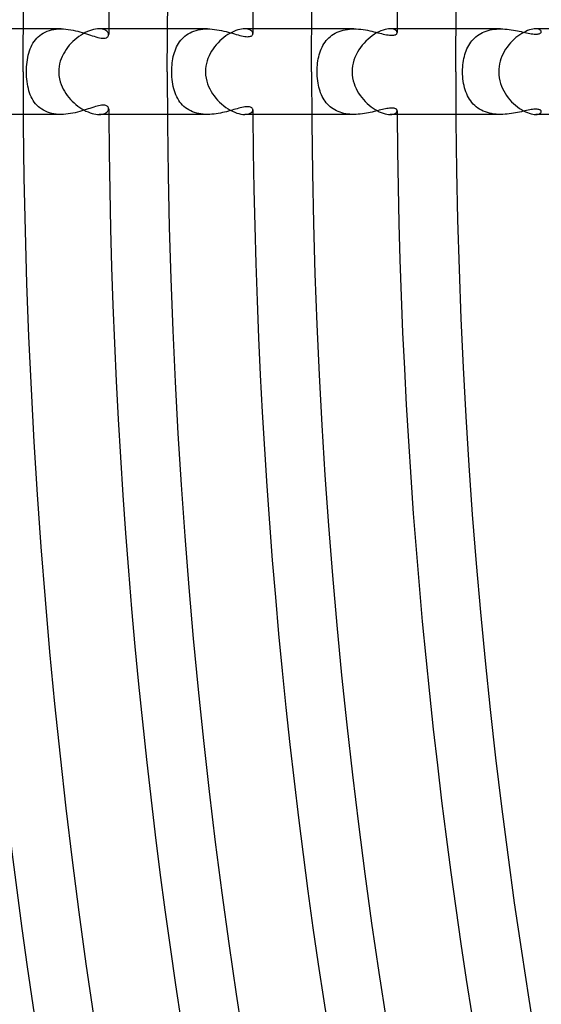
# Model space of a CAD drawing. Header units: millimetres. Extents: x -385 to 385, y -385 to 385.
# Tile 20 of 113: x -297 to -272, y -44 to 2. Entities that reach past the tile are written whole.
import ezdxf

# ---------------------------------------------------------------- set-up
doc = ezdxf.new("R2010")
doc.units = ezdxf.units.MM
doc.layers.add('HIDDEN', color=7, linetype='Continuous')
doc.layers.add('THICK', color=7, linetype='Continuous')

msp = doc.modelspace()

# ---------------------------------------------------------------- linework, layer by layer
at = {"layer": 'HIDDEN'}
for p, q in [((-294.974, 2), (-296.743, 2)), ((-295.803, 1.803), (-295.713, 1.849)), ((-295.713, 1.849), (-295.618, 1.89)), ((-295.618, 1.89), (-295.519, 1.924)), ((-295.519, 1.924), (-295.415, 1.952)), ((-295.415, 1.952), (-295.309, 1.973)), ((-295.309, 1.973), (-295.199, 1.988)), ((-295.199, 1.988), (-295.087, 1.997)), ((-295.087, 1.997), (-294.974, 2)), ((-294.974, 2), (-294.861, 1.997)), ((-294.861, 1.997), (-294.747, 1.989)), ((-294.747, 1.989), (-294.634, 1.977)), ((-294.634, 1.977), (-294.522, 1.96)), ((-294.522, 1.96), (-294.411, 1.94)), ((-294.411, 1.94), (-294.302, 1.916)), ((-294.302, 1.916), (-294.194, 1.89)), ((-294.194, 1.89), (-294.088, 1.862)), ((-294.088, 1.862), (-293.985, 1.832)), ((-293.115, 1.997), (-293.191, 2)), ((-293.045, 1.987), (-293.115, 1.997)), ((-292.982, 1.972), (-293.045, 1.987)), ((-292.927, 1.952), (-292.982, 1.972)), ((-292.878, 1.927), (-292.927, 1.952)), ((-292.837, 1.899), (-292.878, 1.927)), ((-292.804, 1.868), (-292.837, 1.899)), ((-292.778, 1.836), (-292.804, 1.868)), ((-288.12, 2), (-289.993, 2)), ((-288.936, 1.821), (-288.846, 1.863)), ((-288.846, 1.863), (-288.752, 1.9)), ((-288.752, 1.9), (-288.655, 1.931)), ((-288.655, 1.931), (-288.553, 1.956)), ((-288.553, 1.956), (-288.448, 1.976)), ((-288.448, 1.976), (-288.341, 1.989)), ((-288.341, 1.989), (-288.231, 1.997)), ((-288.231, 1.997), (-288.12, 2)), ((-288.12, 2), (-288.009, 1.998)), ((-288.009, 1.998), (-287.898, 1.99)), ((-287.898, 1.99), (-287.787, 1.979)), ((-287.787, 1.979), (-287.678, 1.964)), ((-287.678, 1.964), (-287.569, 1.946)), ((-287.569, 1.946), (-287.462, 1.924)), ((-287.462, 1.924), (-287.356, 1.901)), ((-287.356, 1.901), (-287.252, 1.876)), ((-287.252, 1.876), (-287.151, 1.849)), ((-287.151, 1.849), (-287.052, 1.822)), ((-286.304, 1.997), (-286.377, 2)), ((-286.239, 1.987), (-286.304, 1.997)), ((-286.181, 1.972), (-286.239, 1.987)), ((-286.131, 1.953), (-286.181, 1.972)), ((-286.089, 1.93), (-286.131, 1.953)), ((-286.055, 1.903), (-286.089, 1.93)), ((-286.028, 1.875), (-286.055, 1.903)), ((-286.009, 1.845), (-286.028, 1.875)), ((-285.998, 1.815), (-286.009, 1.845)), ((-281.262, 2), (-283.243, 2)), ((-282.137, 1.802), (-282.052, 1.844)), ((-282.052, 1.844), (-281.963, 1.881)), ((-281.963, 1.881), (-281.869, 1.914)), ((-281.869, 1.914), (-281.773, 1.941)), ((-281.773, 1.941), (-281.674, 1.963)), ((-281.674, 1.963), (-281.573, 1.979)), ((-281.573, 1.979), (-281.47, 1.991)), ((-281.47, 1.991), (-281.366, 1.998)), ((-281.366, 1.998), (-281.261, 2)), ((-281.261, 2), (-281.154, 1.998)), ((-281.154, 1.998), (-281.046, 1.991)), ((-281.046, 1.991), (-280.939, 1.981)), ((-280.939, 1.981), (-280.833, 1.968)), ((-280.833, 1.968), (-280.728, 1.952)), ((-280.728, 1.952), (-280.626, 1.934)), ((-280.626, 1.934), (-280.525, 1.913)), ((-280.525, 1.913), (-280.426, 1.892)), ((-280.426, 1.892), (-280.329, 1.869)), ((-280.329, 1.869), (-280.235, 1.846)), ((-280.235, 1.846), (-280.144, 1.823)), ((-279.491, 1.996), (-279.566, 2)), ((-279.425, 1.985), (-279.491, 1.996)), ((-279.37, 1.967), (-279.425, 1.985)), ((-279.324, 1.945), (-279.37, 1.967)), ((-279.289, 1.919), (-279.324, 1.945)), ((-279.264, 1.89), (-279.289, 1.919)), ((-279.249, 1.86), (-279.264, 1.89)), ((-279.244, 1.83), (-279.249, 1.86)), ((-274.401, 2), (-276.493, 2)), ((-275.248, 1.828), (-275.163, 1.865)), ((-275.163, 1.865), (-275.074, 1.898)), ((-275.074, 1.898), (-274.983, 1.926)), ((-274.983, 1.926), (-274.889, 1.95)), ((-274.889, 1.95), (-274.794, 1.968)), ((-274.794, 1.968), (-274.696, 1.983)), ((-274.696, 1.983), (-274.598, 1.993)), ((-274.598, 1.993), (-274.499, 1.998)), ((-274.499, 1.998), (-274.4, 2)), ((-274.4, 2), (-274.298, 1.998)), ((-274.298, 1.998), (-274.196, 1.993)), ((-274.196, 1.993), (-274.096, 1.984)), ((-274.096, 1.984), (-273.996, 1.973)), ((-273.996, 1.973), (-273.898, 1.96)), ((-273.898, 1.96), (-273.802, 1.945)), ((-273.802, 1.945), (-273.708, 1.928)), ((-273.708, 1.928), (-273.616, 1.91)), ((-273.616, 1.91), (-273.526, 1.892)), ((-273.526, 1.892), (-273.438, 1.873)), ((-273.438, 1.873), (-273.352, 1.855)), ((-273.352, 1.855), (-273.269, 1.836)), ((-272.689, 1.996), (-272.758, 2)), ((-272.629, 1.985), (-272.689, 1.996)), ((-272.58, 1.968), (-272.629, 1.985)), ((-272.542, 1.947), (-272.58, 1.968)), ((-272.515, 1.923), (-272.542, 1.947)), ((-272.499, 1.896), (-272.515, 1.923)), ((-272.505, 1.832), (-272.497, 1.85)), ((-272.494, 1.869), (-272.499, 1.896)), ((-272.497, 1.85), (-272.494, 1.869)), ((-296.287, 1.331), (-296.233, 1.413)), ((-296.233, 1.413), (-296.175, 1.49)), ((-296.175, 1.49), (-296.111, 1.562)), ((-296.111, 1.562), (-296.042, 1.63)), ((-296.042, 1.63), (-295.967, 1.693)), ((-295.967, 1.693), (-295.888, 1.751)), ((-295.888, 1.751), (-295.803, 1.803)), ((-293.985, 1.832), (-293.884, 1.801)), ((-293.884, 1.801), (-293.786, 1.77)), ((-293.786, 1.77), (-293.691, 1.739)), ((-293.691, 1.739), (-293.599, 1.709)), ((-293.599, 1.709), (-293.51, 1.68)), ((-293.51, 1.68), (-293.423, 1.653)), ((-293.423, 1.653), (-293.338, 1.627)), ((-293.338, 1.627), (-293.254, 1.605)), ((-293.254, 1.605), (-293.173, 1.586)), ((-293.173, 1.586), (-293.096, 1.573)), ((-293.096, 1.573), (-293.023, 1.566)), ((-293.023, 1.566), (-292.958, 1.567)), ((-292.958, 1.567), (-292.902, 1.574)), ((-292.902, 1.574), (-292.854, 1.588)), ((-292.854, 1.588), (-292.815, 1.609)), ((-292.815, 1.609), (-292.784, 1.634)), ((-292.784, 1.634), (-292.762, 1.664)), ((-292.759, 1.801), (-292.778, 1.836)), ((-292.762, 1.664), (-292.749, 1.697)), ((-292.748, 1.767), (-292.759, 1.801)), ((-292.749, 1.697), (-292.745, 1.733)), ((-292.745, 1.733), (-292.748, 1.767)), ((-289.478, 1.319), (-289.426, 1.395)), ((-289.426, 1.395), (-289.371, 1.468)), ((-289.371, 1.468), (-289.31, 1.538)), ((-289.31, 1.538), (-289.245, 1.604)), ((-289.245, 1.604), (-289.174, 1.665)), ((-289.174, 1.665), (-289.1, 1.722)), ((-289.1, 1.722), (-289.02, 1.774)), ((-289.02, 1.774), (-288.936, 1.821)), ((-287.052, 1.822), (-286.955, 1.795)), ((-286.955, 1.795), (-286.861, 1.768)), ((-286.861, 1.768), (-286.771, 1.742)), ((-286.771, 1.742), (-286.684, 1.717)), ((-286.684, 1.717), (-286.6, 1.695)), ((-286.6, 1.695), (-286.521, 1.676)), ((-286.521, 1.676), (-286.446, 1.66)), ((-286.446, 1.66), (-286.376, 1.648)), ((-286.376, 1.648), (-286.311, 1.64)), ((-286.311, 1.64), (-286.251, 1.637)), ((-286.251, 1.637), (-286.196, 1.639)), ((-286.196, 1.639), (-286.15, 1.645)), ((-286.15, 1.645), (-286.11, 1.655)), ((-286.11, 1.655), (-286.077, 1.668)), ((-286.077, 1.668), (-286.051, 1.684)), ((-286.051, 1.684), (-286.03, 1.701)), ((-286.03, 1.701), (-286.015, 1.72)), ((-286.015, 1.72), (-286.003, 1.741)), ((-286.003, 1.741), (-285.997, 1.762)), ((-285.994, 1.785), (-285.998, 1.815)), ((-285.997, 1.762), (-285.994, 1.785)), ((-282.616, 1.38), (-282.561, 1.452)), ((-282.561, 1.452), (-282.501, 1.521)), ((-282.501, 1.521), (-282.437, 1.585)), ((-282.437, 1.585), (-282.368, 1.646)), ((-282.368, 1.646), (-282.295, 1.703)), ((-282.295, 1.703), (-282.218, 1.755)), ((-282.218, 1.755), (-282.137, 1.802)), ((-280.144, 1.823), (-280.056, 1.801)), ((-280.056, 1.801), (-279.971, 1.78)), ((-279.971, 1.78), (-279.89, 1.761)), ((-279.89, 1.761), (-279.812, 1.743)), ((-279.812, 1.743), (-279.738, 1.728)), ((-279.738, 1.728), (-279.669, 1.716)), ((-279.669, 1.716), (-279.604, 1.708)), ((-279.604, 1.708), (-279.544, 1.702)), ((-279.544, 1.702), (-279.489, 1.7)), ((-279.489, 1.7), (-279.438, 1.702)), ((-279.438, 1.702), (-279.395, 1.708)), ((-279.395, 1.708), (-279.357, 1.717)), ((-279.357, 1.717), (-279.326, 1.728)), ((-279.326, 1.728), (-279.3, 1.742)), ((-279.3, 1.742), (-279.279, 1.758)), ((-279.279, 1.758), (-279.264, 1.774)), ((-279.264, 1.774), (-279.253, 1.792)), ((-279.253, 1.792), (-279.246, 1.811)), ((-279.246, 1.811), (-279.244, 1.83)), ((-275.796, 1.375), (-275.741, 1.445)), ((-275.741, 1.445), (-275.682, 1.511)), ((-275.682, 1.511), (-275.62, 1.574)), ((-275.62, 1.574), (-275.553, 1.633)), ((-275.553, 1.633), (-275.482, 1.688)), ((-275.482, 1.688), (-275.408, 1.739)), ((-275.408, 1.739), (-275.33, 1.786)), ((-275.33, 1.786), (-275.248, 1.828)), ((-273.269, 1.836), (-273.188, 1.819)), ((-273.188, 1.819), (-273.11, 1.803)), ((-273.11, 1.803), (-273.035, 1.789)), ((-273.035, 1.789), (-272.964, 1.777)), ((-272.964, 1.777), (-272.897, 1.767)), ((-272.897, 1.767), (-272.834, 1.761)), ((-272.834, 1.761), (-272.777, 1.757)), ((-272.777, 1.757), (-272.724, 1.756)), ((-272.724, 1.756), (-272.676, 1.759)), ((-272.676, 1.759), (-272.634, 1.765)), ((-272.634, 1.765), (-272.597, 1.773)), ((-272.597, 1.773), (-272.565, 1.785)), ((-272.565, 1.785), (-272.54, 1.799)), ((-272.54, 1.799), (-272.52, 1.814)), ((-272.52, 1.814), (-272.505, 1.832)), ((-296.484, 0.872), (-296.453, 0.97)), ((-296.453, 0.97), (-296.418, 1.065)), ((-296.418, 1.065), (-296.379, 1.158)), ((-296.379, 1.158), (-296.335, 1.246)), ((-296.335, 1.246), (-296.287, 1.331)), ((-289.67, 0.892), (-289.639, 0.982)), ((-289.639, 0.982), (-289.605, 1.07)), ((-289.605, 1.07), (-289.567, 1.156)), ((-289.567, 1.156), (-289.524, 1.239)), ((-289.524, 1.239), (-289.478, 1.319)), ((-282.861, 0.883), (-282.83, 0.973)), ((-282.83, 0.973), (-282.795, 1.06)), ((-282.795, 1.06), (-282.756, 1.145)), ((-282.756, 1.145), (-282.714, 1.226)), ((-282.714, 1.226), (-282.667, 1.305)), ((-282.667, 1.305), (-282.616, 1.38)), ((-276.043, 0.895), (-276.011, 0.982)), ((-276.011, 0.982), (-275.975, 1.066)), ((-275.975, 1.066), (-275.936, 1.148)), ((-275.936, 1.148), (-275.893, 1.227)), ((-275.893, 1.227), (-275.846, 1.302)), ((-275.846, 1.302), (-275.796, 1.375)), ((-296.566, 0.45), (-296.551, 0.56)), ((-296.551, 0.56), (-296.532, 0.666)), ((-296.532, 0.666), (-296.51, 0.771)), ((-296.51, 0.771), (-296.484, 0.872)), ((-289.769, 0.407), (-289.756, 0.507)), ((-289.756, 0.507), (-289.74, 0.606)), ((-289.74, 0.606), (-289.72, 0.703)), ((-289.72, 0.703), (-289.696, 0.799)), ((-289.696, 0.799), (-289.67, 0.892)), ((-282.964, 0.404), (-282.95, 0.503)), ((-282.95, 0.503), (-282.933, 0.601)), ((-282.933, 0.601), (-282.912, 0.697)), ((-282.912, 0.697), (-282.888, 0.791)), ((-282.888, 0.791), (-282.861, 0.883)), ((-276.154, 0.416), (-276.138, 0.517)), ((-276.138, 0.517), (-276.119, 0.616)), ((-276.119, 0.616), (-276.097, 0.711)), ((-276.097, 0.711), (-276.072, 0.805)), ((-276.072, 0.805), (-276.043, 0.895)), ((-296.593, 0), (-296.591, 0.113)), ((-296.591, 0.113), (-296.586, 0.226)), ((-296.586, 0.226), (-296.578, 0.339)), ((-296.578, 0.339), (-296.566, 0.45)), ((-289.793, 0), (-289.791, 0.102)), ((-289.791, 0.102), (-289.787, 0.204)), ((-289.787, 0.204), (-289.78, 0.305)), ((-289.78, 0.305), (-289.769, 0.407)), ((-282.989, 0), (-282.987, 0.101)), ((-282.987, 0.101), (-282.983, 0.203)), ((-282.983, 0.203), (-282.975, 0.303)), ((-282.975, 0.303), (-282.964, 0.404)), ((-276.181, 0), (-276.179, 0.104)), ((-276.179, -0.111), (-276.181, 0)), ((-276.179, 0.104), (-276.174, 0.209)), ((-276.174, 0.209), (-276.166, 0.313)), ((-276.166, 0.313), (-276.154, 0.416)), ((-296.591, -0.117), (-296.593, 0)), ((-296.586, -0.234), (-296.591, -0.117)), ((-296.577, -0.351), (-296.586, -0.234)), ((-296.564, -0.466), (-296.577, -0.351)), ((-289.791, -0.12), (-289.793, 0)), ((-289.785, -0.241), (-289.791, -0.12)), ((-289.775, -0.36), (-289.785, -0.241)), ((-289.761, -0.475), (-289.775, -0.36)), ((-282.987, -0.109), (-282.989, 0)), ((-282.982, -0.217), (-282.987, -0.109)), ((-282.973, -0.325), (-282.982, -0.217)), ((-282.961, -0.43), (-282.973, -0.325)), ((-282.946, -0.531), (-282.961, -0.43)), ((-276.173, -0.222), (-276.179, -0.111)), ((-276.164, -0.333), (-276.173, -0.222)), ((-276.15, -0.442), (-276.164, -0.333)), ((-276.132, -0.549), (-276.15, -0.442)), ((-296.548, -0.577), (-296.564, -0.466)), ((-296.529, -0.685), (-296.548, -0.577)), ((-296.505, -0.79), (-296.529, -0.685)), ((-296.478, -0.891), (-296.505, -0.79)), ((-296.447, -0.989), (-296.478, -0.891)), ((-289.743, -0.587), (-289.761, -0.475)), ((-289.722, -0.695), (-289.743, -0.587)), ((-289.696, -0.799), (-289.722, -0.695)), ((-289.667, -0.899), (-289.696, -0.799)), ((-289.635, -0.994), (-289.667, -0.899)), ((-282.927, -0.63), (-282.946, -0.531)), ((-282.906, -0.726), (-282.927, -0.63)), ((-282.881, -0.818), (-282.906, -0.726)), ((-282.853, -0.907), (-282.881, -0.818)), ((-282.822, -0.993), (-282.853, -0.907)), ((-276.111, -0.653), (-276.132, -0.549)), ((-276.086, -0.755), (-276.111, -0.653)), ((-276.057, -0.853), (-276.086, -0.755)), ((-276.024, -0.947), (-276.057, -0.853)), ((-296.412, -1.083), (-296.447, -0.989)), ((-296.372, -1.173), (-296.412, -1.083)), ((-296.328, -1.26), (-296.372, -1.173)), ((-296.279, -1.344), (-296.328, -1.26)), ((-296.225, -1.424), (-296.279, -1.344)), ((-289.598, -1.087), (-289.635, -0.994)), ((-289.557, -1.175), (-289.598, -1.087)), ((-289.512, -1.261), (-289.557, -1.175)), ((-289.463, -1.342), (-289.512, -1.261)), ((-289.408, -1.42), (-289.463, -1.342)), ((-282.788, -1.076), (-282.822, -0.993)), ((-282.75, -1.157), (-282.788, -1.076)), ((-282.708, -1.235), (-282.75, -1.157)), ((-282.663, -1.31), (-282.708, -1.235)), ((-282.614, -1.382), (-282.663, -1.31)), ((-275.987, -1.039), (-276.024, -0.947)), ((-275.947, -1.127), (-275.987, -1.039)), ((-275.902, -1.211), (-275.947, -1.127)), ((-275.852, -1.293), (-275.902, -1.211)), ((-275.799, -1.371), (-275.852, -1.293)), ((-275.74, -1.446), (-275.799, -1.371)), ((-296.167, -1.499), (-296.225, -1.424)), ((-296.103, -1.571), (-296.167, -1.499)), ((-296.034, -1.638), (-296.103, -1.571)), ((-295.959, -1.699), (-296.034, -1.638)), ((-295.88, -1.756), (-295.959, -1.699)), ((-295.795, -1.807), (-295.88, -1.756)), ((-295.705, -1.853), (-295.795, -1.807)), ((-293.999, -1.836), (-294.101, -1.866)), ((-293.9, -1.806), (-293.999, -1.836)), ((-293.803, -1.776), (-293.9, -1.806)), ((-293.709, -1.745), (-293.803, -1.776)), ((-293.619, -1.716), (-293.709, -1.745)), ((-293.531, -1.687), (-293.619, -1.716)), ((-293.446, -1.66), (-293.531, -1.687)), ((-293.365, -1.635), (-293.446, -1.66)), ((-293.288, -1.614), (-293.365, -1.635)), ((-293.214, -1.595), (-293.288, -1.614)), ((-293.145, -1.581), (-293.214, -1.595)), ((-293.081, -1.571), (-293.145, -1.581)), ((-293.022, -1.566), (-293.081, -1.571)), ((-292.968, -1.566), (-293.022, -1.566)), ((-292.92, -1.571), (-292.968, -1.566)), ((-292.879, -1.58), (-292.92, -1.571)), ((-292.844, -1.592), (-292.879, -1.58)), ((-292.816, -1.608), (-292.844, -1.592)), ((-292.793, -1.626), (-292.816, -1.608)), ((-292.804, -1.868), (-292.778, -1.836)), ((-292.775, -1.645), (-292.793, -1.626)), ((-292.778, -1.836), (-292.759, -1.802)), ((-292.762, -1.665), (-292.775, -1.645)), ((-292.753, -1.687), (-292.762, -1.665)), ((-292.759, -1.802), (-292.748, -1.767)), ((-292.747, -1.709), (-292.753, -1.687)), ((-292.748, -1.767), (-292.745, -1.733)), ((-292.745, -1.733), (-292.747, -1.709)), ((-289.35, -1.494), (-289.408, -1.42)), ((-289.286, -1.563), (-289.35, -1.494)), ((-289.219, -1.627), (-289.286, -1.563)), ((-289.147, -1.687), (-289.219, -1.627)), ((-289.07, -1.742), (-289.147, -1.687)), ((-288.989, -1.792), (-289.07, -1.742)), ((-288.903, -1.837), (-288.989, -1.792)), ((-288.814, -1.877), (-288.903, -1.837)), ((-287.056, -1.823), (-287.143, -1.847)), ((-286.971, -1.799), (-287.056, -1.823)), ((-286.888, -1.775), (-286.971, -1.799)), ((-286.809, -1.752), (-286.888, -1.775)), ((-286.732, -1.731), (-286.809, -1.752)), ((-286.656, -1.71), (-286.732, -1.731)), ((-286.582, -1.691), (-286.656, -1.71)), ((-286.51, -1.673), (-286.582, -1.691)), ((-286.439, -1.659), (-286.51, -1.673)), ((-286.372, -1.647), (-286.439, -1.659)), ((-286.308, -1.64), (-286.372, -1.647)), ((-286.248, -1.637), (-286.308, -1.64)), ((-286.195, -1.639), (-286.248, -1.637)), ((-286.148, -1.645), (-286.195, -1.639)), ((-286.107, -1.656), (-286.148, -1.645)), ((-286.073, -1.671), (-286.107, -1.656)), ((-286.044, -1.689), (-286.073, -1.671)), ((-286.023, -1.71), (-286.044, -1.689)), ((-286.007, -1.733), (-286.023, -1.71)), ((-286.019, -1.862), (-286, -1.823)), ((-285.998, -1.758), (-286.007, -1.733)), ((-286, -1.823), (-285.994, -1.785)), ((-285.994, -1.785), (-285.998, -1.758)), ((-282.561, -1.451), (-282.614, -1.382)), ((-282.505, -1.517), (-282.561, -1.451)), ((-282.444, -1.579), (-282.505, -1.517)), ((-282.38, -1.637), (-282.444, -1.579)), ((-282.311, -1.691), (-282.38, -1.637)), ((-282.239, -1.741), (-282.311, -1.691)), ((-282.163, -1.788), (-282.239, -1.741)), ((-282.083, -1.829), (-282.163, -1.788)), ((-282.001, -1.866), (-282.083, -1.829)), ((-280.159, -1.827), (-280.24, -1.848)), ((-280.079, -1.807), (-280.159, -1.827)), ((-280.003, -1.788), (-280.079, -1.807)), ((-279.929, -1.77), (-280.003, -1.788)), ((-279.858, -1.753), (-279.929, -1.77)), ((-279.791, -1.739), (-279.858, -1.753)), ((-279.726, -1.726), (-279.791, -1.739)), ((-279.665, -1.716), (-279.726, -1.726)), ((-279.607, -1.708), (-279.665, -1.716)), ((-279.554, -1.703), (-279.607, -1.708)), ((-279.504, -1.701), (-279.554, -1.703)), ((-279.459, -1.701), (-279.504, -1.701)), ((-279.418, -1.705), (-279.459, -1.701)), ((-279.381, -1.711), (-279.418, -1.705)), ((-279.348, -1.72), (-279.381, -1.711)), ((-279.32, -1.731), (-279.348, -1.72)), ((-279.296, -1.744), (-279.32, -1.731)), ((-279.277, -1.759), (-279.296, -1.744)), ((-279.263, -1.776), (-279.277, -1.759)), ((-279.252, -1.793), (-279.263, -1.776)), ((-279.246, -1.811), (-279.252, -1.793)), ((-279.249, -1.861), (-279.244, -1.83)), ((-279.244, -1.83), (-279.246, -1.811)), ((-275.678, -1.517), (-275.74, -1.446)), ((-275.61, -1.583), (-275.678, -1.517)), ((-275.538, -1.645), (-275.61, -1.583)), ((-275.462, -1.703), (-275.538, -1.645)), ((-275.382, -1.755), (-275.462, -1.703)), ((-275.297, -1.803), (-275.382, -1.755)), ((-275.208, -1.846), (-275.297, -1.803)), ((-273.261, -1.835), (-273.343, -1.853)), ((-273.181, -1.818), (-273.261, -1.835)), ((-273.105, -1.802), (-273.181, -1.818)), ((-273.033, -1.788), (-273.105, -1.802)), ((-272.964, -1.777), (-273.033, -1.788)), ((-272.9, -1.768), (-272.964, -1.777)), ((-272.84, -1.761), (-272.9, -1.768)), ((-272.784, -1.757), (-272.84, -1.761)), ((-272.732, -1.756), (-272.784, -1.757)), ((-272.686, -1.758), (-272.732, -1.756)), ((-272.643, -1.763), (-272.686, -1.758)), ((-272.607, -1.77), (-272.643, -1.763)), ((-272.576, -1.78), (-272.607, -1.77)), ((-272.55, -1.792), (-272.576, -1.78)), ((-272.529, -1.806), (-272.55, -1.792)), ((-272.514, -1.82), (-272.529, -1.806)), ((-272.502, -1.836), (-272.514, -1.82)), ((-272.496, -1.853), (-272.502, -1.836)), ((-294.974, -2), (-296.743, -2)), ((-295.611, -1.892), (-295.705, -1.853)), ((-295.513, -1.926), (-295.611, -1.892)), ((-295.411, -1.953), (-295.513, -1.926)), ((-295.304, -1.974), (-295.411, -1.953)), ((-295.196, -1.989), (-295.304, -1.974)), ((-295.085, -1.997), (-295.196, -1.989)), ((-294.973, -2), (-295.085, -1.997)), ((-294.862, -1.997), (-294.973, -2)), ((-294.75, -1.99), (-294.862, -1.997)), ((-294.639, -1.978), (-294.75, -1.99)), ((-294.529, -1.961), (-294.639, -1.978)), ((-294.42, -1.942), (-294.529, -1.961)), ((-294.312, -1.919), (-294.42, -1.942)), ((-294.205, -1.893), (-294.312, -1.919)), ((-294.101, -1.866), (-294.205, -1.893)), ((-293.191, -2), (-293.115, -1.997)), ((-293.115, -1.997), (-293.045, -1.987)), ((-293.045, -1.987), (-292.982, -1.972)), ((-292.982, -1.972), (-292.926, -1.951)), ((-292.926, -1.951), (-292.878, -1.927)), ((-292.878, -1.927), (-292.837, -1.899)), ((-292.837, -1.899), (-292.804, -1.868)), ((-288.12, -2), (-289.993, -2)), ((-288.721, -1.911), (-288.814, -1.877)), ((-288.625, -1.939), (-288.721, -1.911)), ((-288.527, -1.962), (-288.625, -1.939)), ((-288.426, -1.979), (-288.527, -1.962)), ((-288.324, -1.991), (-288.426, -1.979)), ((-288.221, -1.998), (-288.324, -1.991)), ((-288.118, -2), (-288.221, -1.998)), ((-288.015, -1.998), (-288.118, -2)), ((-287.913, -1.992), (-288.015, -1.998)), ((-287.811, -1.982), (-287.913, -1.992)), ((-287.711, -1.969), (-287.811, -1.982)), ((-287.612, -1.953), (-287.711, -1.969)), ((-287.515, -1.935), (-287.612, -1.953)), ((-287.419, -1.915), (-287.515, -1.935)), ((-287.325, -1.894), (-287.419, -1.915)), ((-287.233, -1.871), (-287.325, -1.894)), ((-287.143, -1.847), (-287.233, -1.871)), ((-286.377, -2), (-286.29, -1.995)), ((-286.29, -1.995), (-286.213, -1.981)), ((-286.213, -1.981), (-286.147, -1.96)), ((-286.147, -1.96), (-286.092, -1.932)), ((-286.092, -1.932), (-286.049, -1.899)), ((-286.049, -1.899), (-286.019, -1.862)), ((-281.262, -2), (-283.243, -2)), ((-281.916, -1.899), (-282.001, -1.866)), ((-281.827, -1.926), (-281.916, -1.899)), ((-281.736, -1.95), (-281.827, -1.926)), ((-281.643, -1.969), (-281.736, -1.95)), ((-281.549, -1.983), (-281.643, -1.969)), ((-281.453, -1.993), (-281.549, -1.983)), ((-281.357, -1.998), (-281.453, -1.993)), ((-281.26, -2), (-281.357, -1.998)), ((-281.162, -1.998), (-281.26, -2)), ((-281.064, -1.993), (-281.162, -1.998)), ((-280.967, -1.984), (-281.064, -1.993)), ((-280.871, -1.973), (-280.967, -1.984)), ((-280.775, -1.96), (-280.871, -1.973)), ((-280.682, -1.944), (-280.775, -1.96)), ((-280.589, -1.927), (-280.682, -1.944)), ((-280.499, -1.908), (-280.589, -1.927)), ((-280.411, -1.888), (-280.499, -1.908)), ((-280.324, -1.868), (-280.411, -1.888)), ((-280.24, -1.848), (-280.324, -1.868)), ((-279.566, -2), (-279.492, -1.996)), ((-279.492, -1.996), (-279.426, -1.985)), ((-279.426, -1.985), (-279.371, -1.968)), ((-279.371, -1.968), (-279.325, -1.946)), ((-279.325, -1.946), (-279.29, -1.92)), ((-279.29, -1.92), (-279.264, -1.891)), ((-279.264, -1.891), (-279.249, -1.861)), ((-274.401, -2), (-276.493, -2)), ((-275.114, -1.884), (-275.208, -1.846)), ((-275.018, -1.916), (-275.114, -1.884)), ((-274.92, -1.943), (-275.018, -1.916)), ((-274.818, -1.964), (-274.92, -1.943)), ((-274.715, -1.98), (-274.818, -1.964)), ((-274.61, -1.992), (-274.715, -1.98)), ((-274.505, -1.998), (-274.61, -1.992)), ((-274.4, -2), (-274.505, -1.998)), ((-274.296, -1.998), (-274.4, -2)), ((-274.193, -1.993), (-274.296, -1.998)), ((-274.092, -1.984), (-274.193, -1.993)), ((-273.991, -1.973), (-274.092, -1.984)), ((-273.893, -1.959), (-273.991, -1.973)), ((-273.795, -1.944), (-273.893, -1.959)), ((-273.7, -1.927), (-273.795, -1.944)), ((-273.607, -1.909), (-273.7, -1.927)), ((-273.517, -1.89), (-273.607, -1.909)), ((-273.428, -1.871), (-273.517, -1.89)), ((-273.343, -1.853), (-273.428, -1.871)), ((-272.758, -2), (-272.688, -1.996)), ((-272.688, -1.996), (-272.629, -1.985)), ((-272.629, -1.985), (-272.58, -1.968)), ((-272.58, -1.968), (-272.542, -1.947)), ((-272.542, -1.947), (-272.515, -1.923)), ((-272.515, -1.923), (-272.499, -1.896)), ((-272.499, -1.896), (-272.494, -1.869)), ((-272.494, -1.869), (-272.496, -1.853))]:
    msp.add_line(p, q, dxfattribs=at)
for radius, start, end in [(292.75, 179.60858, 179.66089), (286, 179.59935, 179.64249), (279.25, 179.58967, 179.62456), (292.75, 180.33911, 180.39142), (286, 180.35751, 180.40065), (279.25, 180.37544, 180.41033)]:
    msp.add_arc((0, 0), radius, start, end, dxfattribs=at)
at = {"layer": 'THICK'}
for p, q in [((-296.75, 0), (-296.728, 3.599)), ((-290, 0), (-289.979, 3.518)), ((-283.25, 0), (-283.229, 3.436)), ((-276.5, 0), (-276.48, 3.354)), ((-296.743, 2), (-300.009, 2)), ((-293.738, 1.872), (-293.838, 1.825)), ((-293.639, 1.912), (-293.738, 1.872)), ((-293.542, 1.944), (-293.639, 1.912)), ((-293.448, 1.969), (-293.542, 1.944)), ((-293.358, 1.986), (-293.448, 1.969)), ((-293.272, 1.997), (-293.358, 1.986)), ((-293.191, 2), (-293.272, 1.997)), ((-289.993, 2), (-293.192, 2)), ((-286.879, 1.884), (-286.974, 1.84)), ((-286.785, 1.921), (-286.879, 1.884)), ((-286.695, 1.95), (-286.785, 1.921)), ((-286.609, 1.973), (-286.695, 1.95)), ((-286.526, 1.988), (-286.609, 1.973)), ((-286.449, 1.997), (-286.526, 1.988)), ((-286.377, 2), (-286.449, 1.997)), ((-283.243, 2), (-286.377, 2)), ((-280.1, 1.861), (-280.202, 1.809)), ((-280, 1.905), (-280.1, 1.861)), ((-279.903, 1.94), (-280, 1.905)), ((-279.81, 1.967), (-279.903, 1.94)), ((-279.722, 1.986), (-279.81, 1.967)), ((-279.641, 1.997), (-279.722, 1.986)), ((-279.566, 2), (-279.641, 1.997)), ((-276.493, 2), (-279.566, 2)), ((-273.225, 1.883), (-273.315, 1.839)), ((-273.136, 1.92), (-273.225, 1.883)), ((-273.051, 1.95), (-273.136, 1.92)), ((-272.97, 1.973), (-273.051, 1.95)), ((-272.893, 1.988), (-272.97, 1.973)), ((-272.823, 1.997), (-272.893, 1.988)), ((-272.758, 2), (-272.823, 1.997)), ((-269.743, 2), (-272.758, 2)), ((-294.416, 1.413), (-294.503, 1.326)), ((-294.325, 1.496), (-294.416, 1.413)), ((-294.232, 1.574), (-294.325, 1.496)), ((-294.136, 1.645), (-294.232, 1.574)), ((-294.038, 1.712), (-294.136, 1.645)), ((-293.938, 1.772), (-294.038, 1.712)), ((-293.838, 1.825), (-293.938, 1.772)), ((-287.537, 1.442), (-287.624, 1.355)), ((-287.447, 1.523), (-287.537, 1.442)), ((-287.355, 1.599), (-287.447, 1.523)), ((-287.26, 1.669), (-287.355, 1.599)), ((-287.165, 1.733), (-287.26, 1.669)), ((-287.069, 1.79), (-287.165, 1.733)), ((-286.974, 1.84), (-287.069, 1.79)), ((-280.7, 1.434), (-280.791, 1.338)), ((-280.604, 1.523), (-280.7, 1.434)), ((-280.506, 1.605), (-280.604, 1.523)), ((-280.406, 1.68), (-280.506, 1.605)), ((-280.304, 1.748), (-280.406, 1.68)), ((-280.202, 1.809), (-280.304, 1.748)), ((-273.857, 1.432), (-273.94, 1.344)), ((-273.771, 1.515), (-273.857, 1.432)), ((-273.682, 1.592), (-273.771, 1.515)), ((-273.591, 1.664), (-273.682, 1.592)), ((-273.499, 1.729), (-273.591, 1.664)), ((-273.407, 1.788), (-273.499, 1.729)), ((-273.315, 1.839), (-273.407, 1.788)), ((-294.804, 0.934), (-294.866, 0.827)), ((-294.737, 1.038), (-294.804, 0.934)), ((-294.664, 1.138), (-294.737, 1.038)), ((-294.586, 1.234), (-294.664, 1.138)), ((-294.503, 1.326), (-294.586, 1.234)), ((-287.928, 0.961), (-287.991, 0.851)), ((-287.86, 1.066), (-287.928, 0.961)), ((-287.786, 1.167), (-287.86, 1.066)), ((-287.707, 1.263), (-287.786, 1.167)), ((-287.624, 1.355), (-287.707, 1.263)), ((-281.035, 1.02), (-281.104, 0.905)), ((-280.96, 1.131), (-281.035, 1.02)), ((-280.878, 1.238), (-280.96, 1.131)), ((-280.791, 1.338), (-280.878, 1.238)), ((-274.228, 0.946), (-274.286, 0.837)), ((-274.163, 1.052), (-274.228, 0.946)), ((-274.094, 1.153), (-274.163, 1.052)), ((-274.019, 1.251), (-274.094, 1.153)), ((-273.94, 1.344), (-274.019, 1.251)), ((-295.009, 0.485), (-295.041, 0.366)), ((-294.969, 0.602), (-295.009, 0.485)), ((-294.921, 0.716), (-294.969, 0.602)), ((-294.866, 0.827), (-294.921, 0.716)), ((-288.138, 0.5), (-288.171, 0.378)), ((-288.097, 0.62), (-288.138, 0.5)), ((-288.048, 0.738), (-288.097, 0.62)), ((-287.991, 0.851), (-288.048, 0.738)), ((-281.266, 0.533), (-281.302, 0.403)), ((-281.22, 0.661), (-281.266, 0.533)), ((-281.166, 0.785), (-281.22, 0.661)), ((-281.104, 0.905), (-281.166, 0.785)), ((-274.42, 0.49), (-274.45, 0.369)), ((-274.382, 0.608), (-274.42, 0.49)), ((-274.338, 0.724), (-274.382, 0.608)), ((-274.286, 0.837), (-274.338, 0.724)), ((-295.079, 0.123), (-295.083, 0)), ((-295.064, 0.245), (-295.079, 0.123)), ((-295.041, 0.366), (-295.064, 0.245)), ((-288.21, 0.127), (-288.215, 0)), ((-288.195, 0.253), (-288.21, 0.127)), ((-288.171, 0.378), (-288.195, 0.253)), ((-281.344, 0.136), (-281.35, 0)), ((-281.328, 0.27), (-281.344, 0.136)), ((-281.302, 0.403), (-281.328, 0.27)), ((-274.484, 0.124), (-274.489, 0)), ((-274.471, 0.247), (-274.484, 0.124)), ((-274.45, 0.369), (-274.471, 0.247)), ((-295.083, 0), (-295.073, -0.177)), ((-295.073, -0.177), (-295.048, -0.337)), ((-295.048, -0.337), (-295.011, -0.479)), ((-288.215, 0), (-288.207, -0.158)), ((-288.207, -0.158), (-288.186, -0.306)), ((-288.186, -0.306), (-288.154, -0.446)), ((-288.154, -0.446), (-288.114, -0.575)), ((-281.35, 0), (-281.343, -0.147)), ((-281.343, -0.147), (-281.326, -0.288)), ((-281.326, -0.288), (-281.297, -0.422)), ((-281.297, -0.422), (-281.261, -0.549)), ((-274.489, 0), (-274.483, -0.146)), ((-274.483, -0.146), (-274.465, -0.287)), ((-274.465, -0.287), (-274.438, -0.422)), ((-274.438, -0.422), (-274.402, -0.55)), ((-295.011, -0.479), (-294.969, -0.6)), ((-294.969, -0.6), (-294.924, -0.709)), ((-294.924, -0.709), (-294.872, -0.815)), ((-294.872, -0.815), (-294.814, -0.918)), ((-294.814, -0.918), (-294.75, -1.018)), ((-288.114, -0.575), (-288.067, -0.694)), ((-288.067, -0.694), (-288.013, -0.81)), ((-288.013, -0.81), (-287.951, -0.922)), ((-281.261, -0.549), (-281.217, -0.668)), ((-281.217, -0.668), (-281.167, -0.783)), ((-281.167, -0.783), (-281.11, -0.895)), ((-281.11, -0.895), (-281.046, -1.003)), ((-274.402, -0.55), (-274.359, -0.672)), ((-274.359, -0.672), (-274.309, -0.789)), ((-274.309, -0.789), (-274.252, -0.902)), ((-274.252, -0.902), (-274.189, -1.011)), ((-294.75, -1.018), (-294.681, -1.115)), ((-294.681, -1.115), (-294.608, -1.208)), ((-294.608, -1.208), (-294.53, -1.296)), ((-294.53, -1.296), (-294.449, -1.381)), ((-294.449, -1.381), (-294.364, -1.462)), ((-287.951, -0.922), (-287.883, -1.031)), ((-287.883, -1.031), (-287.809, -1.137)), ((-287.809, -1.137), (-287.729, -1.238)), ((-287.729, -1.238), (-287.644, -1.334)), ((-287.644, -1.334), (-287.554, -1.426)), ((-281.046, -1.003), (-280.977, -1.107)), ((-280.977, -1.107), (-280.902, -1.208)), ((-280.902, -1.208), (-280.822, -1.304)), ((-280.822, -1.304), (-280.738, -1.395)), ((-274.189, -1.011), (-274.12, -1.117)), ((-274.12, -1.117), (-274.045, -1.218)), ((-274.045, -1.218), (-273.966, -1.315)), ((-273.966, -1.315), (-273.882, -1.406)), ((-294.364, -1.462), (-294.276, -1.538)), ((-294.276, -1.538), (-294.185, -1.609)), ((-294.185, -1.609), (-294.092, -1.676)), ((-294.092, -1.676), (-293.997, -1.737)), ((-293.997, -1.737), (-293.902, -1.792)), ((-293.902, -1.792), (-293.806, -1.841)), ((-293.806, -1.841), (-293.712, -1.883)), ((-287.554, -1.426), (-287.46, -1.512)), ((-287.46, -1.512), (-287.362, -1.593)), ((-287.362, -1.593), (-287.262, -1.668)), ((-287.262, -1.668), (-287.159, -1.737)), ((-287.159, -1.737), (-287.055, -1.798)), ((-287.055, -1.798), (-286.951, -1.852)), ((-280.738, -1.395), (-280.65, -1.481)), ((-280.65, -1.481), (-280.559, -1.562)), ((-280.559, -1.562), (-280.465, -1.637)), ((-280.465, -1.637), (-280.37, -1.705)), ((-280.37, -1.705), (-280.272, -1.768)), ((-280.272, -1.768), (-280.175, -1.823)), ((-280.175, -1.823), (-280.079, -1.871)), ((-273.882, -1.406), (-273.795, -1.493)), ((-273.795, -1.493), (-273.705, -1.573)), ((-273.705, -1.573), (-273.613, -1.647)), ((-273.613, -1.647), (-273.519, -1.716)), ((-273.519, -1.716), (-273.424, -1.777)), ((-273.424, -1.777), (-273.33, -1.831)), ((-273.33, -1.831), (-273.237, -1.877)), ((-296.743, -2), (-300.009, -2)), ((-293.712, -1.883), (-293.618, -1.92)), ((-293.618, -1.92), (-293.525, -1.949)), ((-293.525, -1.949), (-293.436, -1.972)), ((-293.436, -1.972), (-293.35, -1.988)), ((-293.35, -1.988), (-293.268, -1.997)), ((-293.268, -1.997), (-293.191, -2)), ((-289.993, -2), (-293.192, -2)), ((-286.951, -1.852), (-286.847, -1.897)), ((-286.847, -1.897), (-286.745, -1.935)), ((-286.745, -1.935), (-286.646, -1.964)), ((-286.646, -1.964), (-286.551, -1.984)), ((-286.551, -1.984), (-286.461, -1.996)), ((-286.461, -1.996), (-286.377, -2)), ((-283.243, -2), (-286.377, -2)), ((-280.079, -1.871), (-279.984, -1.911)), ((-279.984, -1.911), (-279.891, -1.944)), ((-279.891, -1.944), (-279.802, -1.969)), ((-279.802, -1.969), (-279.718, -1.987)), ((-279.718, -1.987), (-279.639, -1.997)), ((-279.639, -1.997), (-279.566, -2)), ((-276.493, -2), (-279.566, -2)), ((-273.237, -1.877), (-273.147, -1.916)), ((-273.147, -1.916), (-273.059, -1.948)), ((-273.059, -1.948), (-272.975, -1.971)), ((-272.975, -1.971), (-272.897, -1.988)), ((-272.897, -1.988), (-272.824, -1.997)), ((-272.824, -1.997), (-272.758, -2)), ((-269.743, -2), (-272.758, -2))]:
    msp.add_line(p, q, dxfattribs=at)
for radius, start, end in [(345, 135.3316, 179.66839), (341, 135.33607, 179.66398), (337.25, 135.08609, 179.9139), (333.25, 135.34386, 179.65613), (326.5, 135.35097, 179.64903), (319.75, 135.35836, 179.64163), (313, 135.36609, 179.6339), (306.25, 135.37417, 179.62582), (299.5, 135.38259, 179.6174), (292.75, 135.39142, 179.60858), (286, 135.4007, 179.59935), (279.25, 135.41038, 179.58967), (330.5, 179.99998, 0), (323.75, 179.99998, 0), (317, 179.99998, 0), (310.25, 179.99998, 0), (303.5, 179.99998, 0), (296.75, 179.99998, 0), (290, 179.99998, 0), (283.25, 179.99998, 0), (276.5, 179.99998, 0), (337.25, 180.0861, 224.91391), (345, 180.33161, 224.6684), (341, 180.33602, 224.66393), (333.25, 180.34387, 224.65614), (326.5, 180.35097, 224.64903), (319.75, 180.35837, 224.64164), (313, 180.3661, 224.63391), (306.25, 180.37418, 224.62583), (299.5, 180.3826, 224.61741), (292.75, 180.39142, 224.60858), (286, 180.40065, 224.5993), (279.25, 180.41033, 224.58962)]:
    msp.add_arc((0, 0), radius, start, end, dxfattribs=at)

doc.saveas('drawing.dxf')
